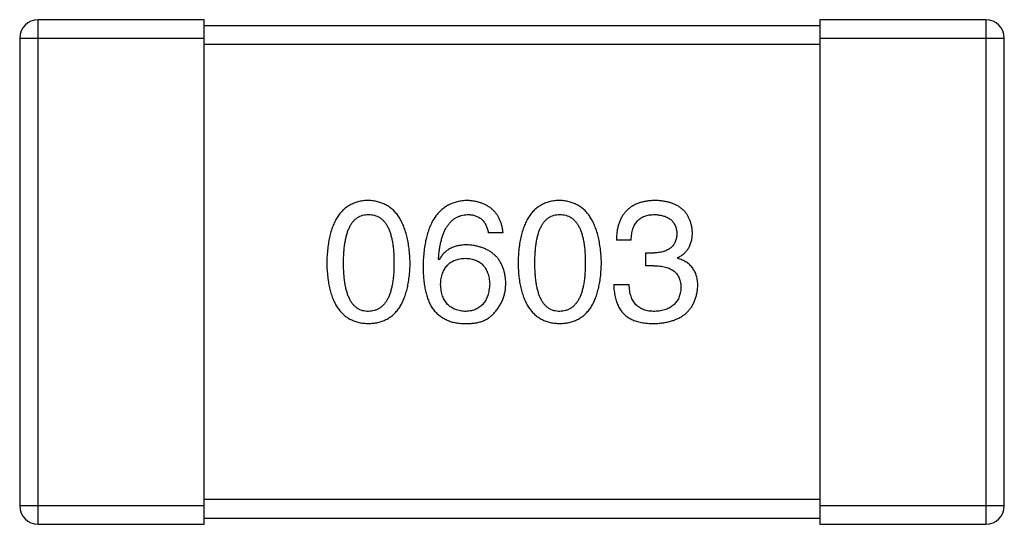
# Model space of a CAD drawing. Header units: millimetres. Extents: x 42 to 554, y 166 to 335.
# Tile 221 of 256: x 402.65 to 404.25, y 274.553 to 275.373. Entities that reach past the tile are written whole.
import ezdxf

# ---------------------------------------------------------------- set-up
doc = ezdxf.new("R2010")
doc.units = ezdxf.units.MM
doc.header["$LTSCALE"] = 30.734
doc.layers.get('0').update_dxf_attribs({"linetype": 'CONTINUOUS'})

msp = doc.modelspace()

# ---------------------------------------------------------------- linework, layer by layer
at = {"linetype": 'Continuous'}
for p, q in [((402.6805, 274.5527), (402.6805, 275.3727)), ((402.9505, 275.3727), (402.6805, 275.3727)), ((402.9505, 274.5527), (402.9505, 275.3727)), ((403.9505, 275.3627), (402.9505, 275.3627)), ((403.9505, 275.3727), (403.9505, 274.5527)), ((404.2205, 275.3727), (403.9505, 275.3727)), ((404.2205, 275.3727), (404.2205, 274.5527)), ((402.6505, 275.3427), (402.6505, 274.5827)), ((402.6505, 275.3427), (402.9505, 275.3427)), ((402.9505, 275.3327), (403.9505, 275.3327)), ((403.9505, 275.3427), (404.2505, 275.3427)), ((404.2505, 274.5827), (404.2505, 275.3427)), ((403.436, 275.0265), (403.412, 275.0265)), ((403.6442, 275.0144), (403.6201, 275.0144)), ((403.6682, 274.9729), (403.6682, 274.9937)), ((403.6682, 274.9937), (403.6813, 274.9937)), ((403.3322, 274.9827), (403.3311, 274.9838)), ((403.7196, 274.986), (403.7196, 274.9849)), ((403.6802, 274.9729), (403.6682, 274.9729)), ((403.6157, 274.9423), (403.6409, 274.9423)), ((403.9505, 274.5927), (402.9505, 274.5927)), ((402.9505, 274.5827), (402.6505, 274.5827)), ((404.2505, 274.5827), (403.9505, 274.5827)), ((402.9505, 274.5627), (403.9505, 274.5627)), ((402.6805, 274.5527), (402.9505, 274.5527)), ((403.9505, 274.5527), (404.2205, 274.5527))]:
    msp.add_line(p, q, dxfattribs=at)
for centre, start, end in [((402.6805, 275.3427), 90, 180), ((404.2205, 275.3427), 0, 90), ((402.6805, 274.5827), 180, 270), ((404.2205, 274.5827), 270, 0)]:
    msp.add_arc(centre, 0.03, start, end, dxfattribs=at)
for points, knots in [([(403.2172, 275.0789), (403.2146, 275.0788), (403.2094, 275.0786), (403.2019, 275.0773), (403.1949, 275.0751), (403.1883, 275.0723), (403.1823, 275.0686), (403.1768, 275.0642), (403.1718, 275.059), (403.1673, 275.0529), (403.1633, 275.0461), (403.1598, 275.0386), (403.1568, 275.0303), (403.1544, 275.0211), (403.1523, 275.0113), (403.1509, 275.0006), (403.1498, 274.9892), (403.1496, 274.9813), (403.1494, 274.9773)], [0, 0, 0, 0, 0.057911, 0.113262, 0.165956, 0.217443, 0.268511, 0.319665, 0.372, 0.426129, 0.483365, 0.543779, 0.607756, 0.676562, 0.749704, 0.827713, 0.911177, 1, 1, 1, 1]), ([(403.285, 274.9773), (403.2848, 274.9813), (403.2844, 274.9891), (403.2833, 275.0004), (403.2817, 275.011), (403.2796, 275.0207), (403.2771, 275.0298), (403.2741, 275.0381), (403.2706, 275.0456), (403.2666, 275.0524), (403.2621, 275.0584), (403.2571, 275.0637), (403.2516, 275.0682), (403.2457, 275.0719), (403.2392, 275.0748), (403.2323, 275.077), (403.2249, 275.0784), (403.2198, 275.0788), (403.2172, 275.0789)], [0, 0, 0, 0, 0.088475, 0.171606, 0.249595, 0.322626, 0.391327, 0.455765, 0.516374, 0.573675, 0.628522, 0.681161, 0.732559, 0.783563, 0.83504, 0.887639, 0.942585, 1, 1, 1, 1]), ([(403.3781, 275.0789), (403.3753, 275.0787), (403.3697, 275.0784), (403.3617, 275.0769), (403.3543, 275.0747), (403.3473, 275.0716), (403.3409, 275.0678), (403.335, 275.063), (403.3297, 275.0576), (403.3249, 275.0513), (403.3207, 275.0442), (403.317, 275.0364), (403.3138, 275.0277), (403.3112, 275.0183), (403.309, 275.0081), (403.3075, 274.997), (403.3063, 274.9852), (403.3061, 274.9771), (403.306, 274.9729)], [0, 0, 0, 0, 0.058957, 0.115262, 0.16907, 0.221312, 0.273147, 0.324961, 0.377649, 0.432026, 0.488925, 0.549039, 0.612912, 0.680653, 0.753056, 0.830314, 0.912483, 1, 1, 1, 1]), ([(403.436, 275.0265), (403.4358, 275.0284), (403.4353, 275.0323), (403.434, 275.038), (403.4325, 275.0433), (403.4305, 275.0482), (403.4281, 275.0527), (403.4254, 275.0569), (403.4223, 275.0608), (403.4189, 275.0643), (403.415, 275.0673), (403.4109, 275.0701), (403.4063, 275.0725), (403.4013, 275.0745), (403.3961, 275.0762), (403.3904, 275.0775), (403.3844, 275.0784), (403.3802, 275.0787), (403.3781, 275.0789)], [0, 0, 0, 0, 0.06947, 0.136096, 0.199592, 0.260665, 0.319672, 0.377156, 0.433415, 0.489984, 0.546535, 0.604276, 0.663499, 0.725182, 0.788953, 0.855683, 0.926216, 1, 1, 1, 1]), ([(403.5281, 275.0789), (403.5254, 275.0788), (403.5202, 275.0786), (403.5127, 275.0773), (403.5057, 275.0751), (403.4992, 275.0723), (403.4932, 275.0686), (403.4877, 275.0642), (403.4826, 275.059), (403.4782, 275.0529), (403.4742, 275.0461), (403.4707, 275.0386), (403.4677, 275.0303), (403.4652, 275.0211), (403.4632, 275.0113), (403.4617, 275.0006), (403.4607, 274.9892), (403.4604, 274.9813), (403.4603, 274.9773)], [0, 0, 0, 0, 0.057911, 0.113262, 0.165956, 0.217443, 0.268511, 0.319665, 0.372, 0.426129, 0.483365, 0.543779, 0.607756, 0.676562, 0.749704, 0.827713, 0.911177, 1, 1, 1, 1]), ([(403.5958, 274.9773), (403.5957, 274.9813), (403.5953, 274.9891), (403.5942, 275.0004), (403.5926, 275.011), (403.5905, 275.0207), (403.588, 275.0298), (403.585, 275.0381), (403.5814, 275.0456), (403.5774, 275.0524), (403.5729, 275.0584), (403.568, 275.0637), (403.5625, 275.0682), (403.5565, 275.0719), (403.5501, 275.0748), (403.5432, 275.077), (403.5358, 275.0784), (403.5307, 275.0788), (403.5281, 275.0789)], [0, 0, 0, 0, 0.088475, 0.171606, 0.249595, 0.322626, 0.391327, 0.455765, 0.516374, 0.573675, 0.628522, 0.681161, 0.732559, 0.783563, 0.83504, 0.887639, 0.942585, 1, 1, 1, 1]), ([(403.6835, 275.0789), (403.681, 275.0788), (403.6761, 275.0787), (403.669, 275.0778), (403.6624, 275.0765), (403.6562, 275.0746), (403.6506, 275.0723), (403.6454, 275.0695), (403.6406, 275.0661), (403.6364, 275.0623), (403.6327, 275.058), (403.6294, 275.0532), (403.6267, 275.0479), (403.6243, 275.0422), (403.6225, 275.0359), (403.6212, 275.0292), (403.6204, 275.022), (403.6202, 275.017), (403.6201, 275.0144)], [0, 0, 0, 0, 0.073232, 0.142595, 0.207997, 0.270074, 0.329156, 0.386529, 0.441846, 0.496976, 0.551877, 0.607941, 0.665637, 0.725446, 0.788542, 0.855101, 0.925196, 1, 1, 1, 1]), ([(403.7436, 275.0276), (403.7434, 275.0295), (403.7431, 275.0334), (403.7421, 275.039), (403.7406, 275.0443), (403.7387, 275.0492), (403.7364, 275.0537), (403.7337, 275.0579), (403.7306, 275.0617), (403.727, 275.0651), (403.723, 275.0681), (403.7186, 275.0708), (403.7138, 275.0731), (403.7085, 275.075), (403.7028, 275.0766), (403.6968, 275.0777), (403.6903, 275.0786), (403.6858, 275.0788), (403.6835, 275.0789)], [0, 0, 0, 0, 0.067521, 0.132139, 0.193339, 0.252064, 0.309083, 0.364848, 0.420021, 0.475612, 0.532002, 0.589602, 0.649896, 0.712634, 0.778603, 0.848416, 0.922155, 1, 1, 1, 1]), ([(403.1768, 274.9773), (403.1768, 274.9804), (403.1768, 274.9866), (403.1773, 274.9955), (403.1781, 275.0039), (403.1792, 275.0116), (403.1807, 275.0186), (403.1823, 275.0251), (403.1844, 275.031), (403.1867, 275.0362), (403.1894, 275.0409), (403.1924, 275.0449), (403.1958, 275.0483), (403.1994, 275.0511), (403.2034, 275.0533), (403.2077, 275.0549), (403.2124, 275.0558), (403.2156, 275.0559), (403.2172, 275.056)], [0, 0, 0, 0, 0.096452, 0.187278, 0.271765, 0.350519, 0.423437, 0.491321, 0.554011, 0.612224, 0.666281, 0.717003, 0.764884, 0.811423, 0.856783, 0.902993, 0.950236, 1, 1, 1, 1]), ([(403.2172, 275.056), (403.2189, 275.0559), (403.2221, 275.0558), (403.2269, 275.0549), (403.2313, 275.0533), (403.2355, 275.0512), (403.2392, 275.0483), (403.2427, 275.0449), (403.2457, 275.0409), (403.2485, 275.0362), (403.2509, 275.031), (403.253, 275.0251), (403.2548, 275.0186), (403.2562, 275.0115), (403.2574, 275.0039), (403.2582, 274.9955), (403.2586, 274.9866), (403.2587, 274.9804), (403.2587, 274.9773)], [0, 0, 0, 0, 0.050604, 0.098688, 0.145699, 0.191791, 0.238625, 0.286717, 0.337546, 0.391814, 0.449755, 0.512106, 0.579685, 0.652048, 0.730262, 0.814146, 0.904281, 1, 1, 1, 1]), ([(403.3311, 274.9838), (403.3313, 274.9867), (403.3317, 274.9922), (403.3327, 275.0001), (403.334, 275.0075), (403.3356, 275.0145), (403.3375, 275.0208), (403.3396, 275.0267), (403.3421, 275.032), (403.3449, 275.0368), (403.348, 275.0411), (403.3514, 275.0448), (403.3551, 275.0481), (403.3591, 275.0507), (403.3634, 275.0529), (403.3681, 275.0544), (403.373, 275.0556), (403.3764, 275.0558), (403.3781, 275.056)], [0, 0, 0, 0, 0.089218, 0.173709, 0.252753, 0.326963, 0.397099, 0.462534, 0.524018, 0.582178, 0.637235, 0.689955, 0.741228, 0.791618, 0.841661, 0.892925, 0.945259, 1, 1, 1, 1]), ([(403.3781, 275.056), (403.3804, 275.0559), (403.3847, 275.0558), (403.3908, 275.0543), (403.3962, 275.052), (403.4009, 275.0487), (403.4049, 275.0445), (403.408, 275.0393), (403.4105, 275.0332), (403.4115, 275.0288), (403.412, 275.0265)], [0, 0, 0, 0, 0.136586, 0.261496, 0.378089, 0.490612, 0.605522, 0.725767, 0.8561, 1, 1, 1, 1]), ([(403.4876, 274.9773), (403.4877, 274.9804), (403.4877, 274.9866), (403.4882, 274.9955), (403.489, 275.0039), (403.49, 275.0116), (403.4915, 275.0186), (403.4932, 275.0251), (403.4952, 275.031), (403.4976, 275.0362), (403.5003, 275.0409), (403.5033, 275.0449), (403.5066, 275.0483), (403.5103, 275.0511), (403.5143, 275.0533), (403.5186, 275.0549), (403.5232, 275.0558), (403.5264, 275.0559), (403.5281, 275.056)], [0, 0, 0, 0, 0.096452, 0.187278, 0.271765, 0.350519, 0.423437, 0.491321, 0.554011, 0.612224, 0.666281, 0.717003, 0.764884, 0.811423, 0.856783, 0.902993, 0.950236, 1, 1, 1, 1]), ([(403.5281, 275.056), (403.5297, 275.0559), (403.533, 275.0558), (403.5378, 275.0549), (403.5422, 275.0533), (403.5463, 275.0512), (403.5501, 275.0483), (403.5535, 275.0449), (403.5566, 275.0409), (403.5594, 275.0362), (403.5618, 275.031), (403.5639, 275.0251), (403.5657, 275.0186), (403.5671, 275.0115), (403.5682, 275.0039), (403.569, 274.9955), (403.5695, 274.9866), (403.5696, 274.9804), (403.5696, 274.9773)], [0, 0, 0, 0, 0.050604, 0.098688, 0.145699, 0.191791, 0.238625, 0.286717, 0.337546, 0.391814, 0.449755, 0.512106, 0.579685, 0.652048, 0.730262, 0.814146, 0.904281, 1, 1, 1, 1]), ([(403.6442, 275.0144), (403.6442, 275.0161), (403.6444, 275.0194), (403.645, 275.0241), (403.6457, 275.0285), (403.6469, 275.0326), (403.6483, 275.0363), (403.65, 275.0397), (403.6519, 275.0428), (403.6542, 275.0456), (403.6567, 275.0481), (403.6596, 275.0502), (403.6627, 275.052), (403.6661, 275.0534), (403.6698, 275.0546), (403.6737, 275.0554), (403.678, 275.0559), (403.6809, 275.0559), (403.6824, 275.056)], [0, 0, 0, 0, 0.078134, 0.15164, 0.221358, 0.286689, 0.348614, 0.407697, 0.464247, 0.520153, 0.574432, 0.629291, 0.684538, 0.742032, 0.801329, 0.863637, 0.930123, 1, 1, 1, 1]), ([(403.6824, 275.056), (403.6838, 275.0559), (403.6865, 275.0558), (403.6903, 275.0553), (403.6939, 275.0546), (403.6973, 275.0537), (403.7005, 275.0526), (403.7034, 275.0512), (403.706, 275.0496), (403.7084, 275.0478), (403.7106, 275.0458), (403.7124, 275.0435), (403.7141, 275.0411), (403.7155, 275.0383), (403.7166, 275.0354), (403.7175, 275.0323), (403.7181, 275.0289), (403.7184, 275.0266), (403.7185, 275.0254)], [0, 0, 0, 0, 0.078051, 0.151197, 0.220412, 0.286742, 0.34933, 0.409464, 0.467368, 0.52298, 0.578639, 0.633998, 0.690142, 0.746855, 0.805868, 0.867776, 0.932345, 1, 1, 1, 1]), ([(403.7185, 275.0254), (403.7184, 275.0241), (403.7183, 275.0217), (403.7177, 275.0182), (403.7169, 275.015), (403.7158, 275.0119), (403.7145, 275.0091), (403.7128, 275.0066), (403.7109, 275.0042), (403.7087, 275.0021), (403.7062, 275.0002), (403.7034, 274.9986), (403.7004, 274.9972), (403.6971, 274.996), (403.6936, 274.9951), (403.6897, 274.9943), (403.6856, 274.9939), (403.6828, 274.9937), (403.6813, 274.9937)], [0, 0, 0, 0, 0.067741, 0.131599, 0.192143, 0.249977, 0.306453, 0.361639, 0.416449, 0.471489, 0.527582, 0.584873, 0.644974, 0.70814, 0.77492, 0.845909, 0.920585, 1, 1, 1, 1]), ([(403.7196, 274.986), (403.7215, 274.987), (403.7252, 274.9888), (403.7302, 274.9925), (403.7343, 274.9969), (403.7378, 275.0018), (403.7404, 275.0074), (403.7423, 275.0136), (403.7434, 275.0204), (403.7436, 275.0251), (403.7436, 275.0276)], [0, 0, 0, 0, 0.125227, 0.244792, 0.361427, 0.478215, 0.59667, 0.722058, 0.856314, 1, 1, 1, 1]), ([(403.3781, 275.0068), (403.3755, 275.0067), (403.3704, 275.0066), (403.363, 275.0055), (403.3563, 275.0036), (403.3502, 275.001), (403.3447, 274.9975), (403.3398, 274.9934), (403.3356, 274.9884), (403.3333, 274.9847), (403.3322, 274.9827)], [0, 0, 0, 0, 0.144617, 0.279572, 0.40596, 0.526097, 0.64389, 0.760003, 0.877724, 1, 1, 1, 1]), ([(403.4404, 274.9445), (403.4403, 274.9468), (403.44, 274.9514), (403.439, 274.958), (403.4376, 274.9643), (403.4358, 274.9701), (403.4335, 274.9755), (403.4307, 274.9804), (403.4275, 274.985), (403.4238, 274.9891), (403.4196, 274.9928), (403.4151, 274.9961), (403.41, 274.9989), (403.4045, 275.0014), (403.3985, 275.0034), (403.3921, 275.0049), (403.3853, 275.0061), (403.3805, 275.0066), (403.3781, 275.0068)], [0, 0, 0, 0, 0.071527, 0.139094, 0.20346, 0.264939, 0.323904, 0.381383, 0.437591, 0.493343, 0.549401, 0.606085, 0.664838, 0.725424, 0.788712, 0.855452, 0.925772, 1, 1, 1, 1]), ([(403.1494, 274.9773), (403.1496, 274.9733), (403.1498, 274.9657), (403.1509, 274.9547), (403.1523, 274.9444), (403.1544, 274.9348), (403.1568, 274.926), (403.1598, 274.918), (403.1633, 274.9106), (403.1673, 274.9041), (403.1718, 274.8982), (403.1768, 274.8932), (403.1823, 274.8889), (403.1883, 274.8853), (403.1949, 274.8826), (403.2019, 274.8805), (403.2094, 274.8793), (403.2146, 274.879), (403.2172, 274.8789)], [0, 0, 0, 0, 0.087693, 0.170223, 0.247496, 0.319826, 0.387768, 0.451403, 0.511459, 0.568358, 0.622671, 0.675251, 0.726739, 0.778422, 0.830759, 0.884394, 0.940865, 1, 1, 1, 1]), ([(403.2172, 274.8986), (403.2156, 274.8987), (403.2124, 274.8988), (403.2077, 274.8997), (403.2034, 274.9012), (403.1994, 274.9035), (403.1958, 274.9062), (403.1924, 274.9096), (403.1894, 274.9137), (403.1867, 274.9183), (403.1844, 274.9236), (403.1823, 274.9294), (403.1806, 274.936), (403.1792, 274.943), (403.1781, 274.9507), (403.1773, 274.959), (403.1768, 274.9679), (403.1768, 274.9741), (403.1768, 274.9773)], [0, 0, 0, 0, 0.049766, 0.097012, 0.143225, 0.188786, 0.235079, 0.282962, 0.333687, 0.387747, 0.445963, 0.508657, 0.576545, 0.649868, 0.72822, 0.812712, 0.903543, 1, 1, 1, 1]), ([(403.2172, 274.8789), (403.2199, 274.879), (403.225, 274.8793), (403.2325, 274.8805), (403.2395, 274.8826), (403.2461, 274.8853), (403.2521, 274.8889), (403.2576, 274.8932), (403.2626, 274.8982), (403.2671, 274.9041), (403.2711, 274.9106), (403.2746, 274.918), (403.2776, 274.926), (403.28, 274.9348), (403.2821, 274.9444), (403.2835, 274.9547), (403.2846, 274.9657), (403.2848, 274.9733), (403.285, 274.9773)], [0, 0, 0, 0, 0.059134, 0.115603, 0.169236, 0.221572, 0.273254, 0.32474, 0.377319, 0.431815, 0.488555, 0.548609, 0.612242, 0.680182, 0.75251, 0.829782, 0.91231, 1, 1, 1, 1]), ([(403.2587, 274.9773), (403.2587, 274.9741), (403.2586, 274.9681), (403.2582, 274.9593), (403.2574, 274.9511), (403.2562, 274.9434), (403.2548, 274.9364), (403.253, 274.93), (403.2509, 274.9241), (403.2485, 274.9189), (403.2457, 274.9142), (403.2426, 274.9102), (403.2392, 274.9067), (403.2354, 274.9038), (403.2313, 274.9016), (403.2269, 274.8999), (403.2222, 274.8989), (403.2189, 274.8987), (403.2172, 274.8986)], [0, 0, 0, 0, 0.094834, 0.184067, 0.267029, 0.344713, 0.417334, 0.484367, 0.546941, 0.604717, 0.65953, 0.710539, 0.759381, 0.806382, 0.853027, 0.900623, 0.949121, 1, 1, 1, 1]), ([(403.3344, 274.9423), (403.3345, 274.944), (403.3347, 274.9472), (403.3354, 274.952), (403.3364, 274.9564), (403.3377, 274.9605), (403.3392, 274.9643), (403.341, 274.9678), (403.3431, 274.9709), (403.3456, 274.9738), (403.3482, 274.9763), (403.3512, 274.9785), (403.3544, 274.9804), (403.358, 274.9819), (403.3618, 274.9832), (403.3659, 274.9841), (403.3703, 274.9847), (403.3733, 274.9849), (403.3748, 274.9849)], [0, 0, 0, 0, 0.076072, 0.148369, 0.216753, 0.281358, 0.342792, 0.401604, 0.458929, 0.514444, 0.569818, 0.625343, 0.681554, 0.739608, 0.800134, 0.863477, 0.929547, 1, 1, 1, 1]), ([(403.3748, 274.9849), (403.3763, 274.9849), (403.3793, 274.9847), (403.3835, 274.9841), (403.3875, 274.9832), (403.3912, 274.982), (403.3946, 274.9805), (403.3978, 274.9786), (403.4007, 274.9765), (403.4033, 274.974), (403.4056, 274.9713), (403.4077, 274.9682), (403.4095, 274.9648), (403.411, 274.9611), (403.4122, 274.9571), (403.4132, 274.9528), (403.4138, 274.9482), (403.4141, 274.945), (403.4142, 274.9434)], [0, 0, 0, 0, 0.069884, 0.136529, 0.199638, 0.259844, 0.317774, 0.374356, 0.430026, 0.485148, 0.5409, 0.597889, 0.657472, 0.718614, 0.783613, 0.85129, 0.923712, 1, 1, 1, 1]), ([(403.4603, 274.9773), (403.4604, 274.9733), (403.4607, 274.9657), (403.4617, 274.9547), (403.4632, 274.9444), (403.4652, 274.9348), (403.4677, 274.926), (403.4707, 274.918), (403.4742, 274.9106), (403.4782, 274.9041), (403.4826, 274.8982), (403.4877, 274.8932), (403.4932, 274.8889), (403.4992, 274.8853), (403.5057, 274.8826), (403.5127, 274.8805), (403.5202, 274.8793), (403.5254, 274.879), (403.5281, 274.8789)], [0, 0, 0, 0, 0.087693, 0.170223, 0.247496, 0.319826, 0.387768, 0.451403, 0.511459, 0.568358, 0.622671, 0.675251, 0.726739, 0.778422, 0.830759, 0.884394, 0.940865, 1, 1, 1, 1]), ([(403.5281, 274.8986), (403.5264, 274.8987), (403.5232, 274.8988), (403.5186, 274.8997), (403.5143, 274.9012), (403.5103, 274.9035), (403.5066, 274.9062), (403.5033, 274.9096), (403.5003, 274.9137), (403.4976, 274.9183), (403.4952, 274.9236), (403.4932, 274.9294), (403.4915, 274.936), (403.49, 274.943), (403.489, 274.9507), (403.4882, 274.959), (403.4877, 274.9679), (403.4877, 274.9741), (403.4876, 274.9773)], [0, 0, 0, 0, 0.049766, 0.097012, 0.143225, 0.188786, 0.235079, 0.282962, 0.333687, 0.387747, 0.445963, 0.508657, 0.576545, 0.649868, 0.72822, 0.812712, 0.903543, 1, 1, 1, 1]), ([(403.5281, 274.8789), (403.5307, 274.879), (403.5359, 274.8793), (403.5434, 274.8805), (403.5504, 274.8826), (403.5569, 274.8853), (403.563, 274.8889), (403.5685, 274.8932), (403.5735, 274.8982), (403.578, 274.9041), (403.582, 274.9106), (403.5854, 274.918), (403.5884, 274.926), (403.5909, 274.9348), (403.5929, 274.9444), (403.5944, 274.9547), (403.5954, 274.9657), (403.5957, 274.9733), (403.5958, 274.9773)], [0, 0, 0, 0, 0.059134, 0.115603, 0.169236, 0.221572, 0.273254, 0.32474, 0.377319, 0.431815, 0.488555, 0.548609, 0.612242, 0.680182, 0.75251, 0.829782, 0.91231, 1, 1, 1, 1]), ([(403.5696, 274.9773), (403.5696, 274.9741), (403.5695, 274.9681), (403.569, 274.9593), (403.5682, 274.9511), (403.5671, 274.9434), (403.5657, 274.9364), (403.5639, 274.93), (403.5618, 274.9241), (403.5594, 274.9189), (403.5566, 274.9142), (403.5535, 274.9102), (403.5501, 274.9067), (403.5463, 274.9038), (403.5422, 274.9016), (403.5378, 274.8999), (403.533, 274.8989), (403.5297, 274.8987), (403.5281, 274.8986)], [0, 0, 0, 0, 0.094834, 0.184067, 0.267029, 0.344713, 0.417334, 0.484367, 0.546941, 0.604717, 0.65953, 0.710539, 0.759381, 0.806382, 0.853027, 0.900623, 0.949121, 1, 1, 1, 1]), ([(403.7524, 274.9401), (403.7523, 274.9416), (403.7523, 274.9443), (403.7519, 274.9484), (403.7513, 274.9523), (403.7503, 274.956), (403.7492, 274.9595), (403.7478, 274.9628), (403.7461, 274.9659), (403.7442, 274.9689), (403.742, 274.9716), (403.7396, 274.9741), (403.7369, 274.9764), (403.7339, 274.9785), (403.7307, 274.9804), (403.7272, 274.9822), (403.7235, 274.9837), (403.7209, 274.9845), (403.7196, 274.9849)], [0, 0, 0, 0, 0.071215, 0.138707, 0.20396, 0.266995, 0.327734, 0.387609, 0.445602, 0.503345, 0.561136, 0.618597, 0.677672, 0.738255, 0.799989, 0.863961, 0.930555, 1, 1, 1, 1]), ([(403.306, 274.9729), (403.306, 274.9694), (403.3061, 274.9625), (403.3068, 274.9525), (403.3078, 274.943), (403.3094, 274.9343), (403.3114, 274.9261), (403.3138, 274.9185), (403.3167, 274.9115), (403.319, 274.9072), (403.3202, 274.9051)], [0, 0, 0, 0, 0.151498, 0.29521, 0.430242, 0.557137, 0.677306, 0.790845, 0.898111, 1, 1, 1, 1]), ([(403.6802, 274.9729), (403.682, 274.9729), (403.6855, 274.9729), (403.6906, 274.9724), (403.6954, 274.9717), (403.6997, 274.9707), (403.7038, 274.9695), (403.7075, 274.9679), (403.7109, 274.9661), (403.7138, 274.964), (403.7165, 274.9616), (403.7188, 274.9589), (403.7207, 274.9559), (403.7223, 274.9526), (403.7235, 274.9491), (403.7244, 274.9452), (403.725, 274.9411), (403.725, 274.9383), (403.725, 274.9368)], [0, 0, 0, 0, 0.082495, 0.159728, 0.232496, 0.300725, 0.365163, 0.425859, 0.483728, 0.538892, 0.592921, 0.646195, 0.699968, 0.754746, 0.811387, 0.870806, 0.933482, 1, 1, 1, 1]), ([(403.4207, 274.8953), (403.4223, 274.897), (403.4254, 274.9005), (403.4294, 274.9061), (403.4328, 274.9119), (403.4356, 274.9179), (403.4377, 274.9242), (403.4393, 274.9308), (403.4402, 274.9376), (403.4403, 274.9422), (403.4404, 274.9445)], [0, 0, 0, 0, 0.129393, 0.255335, 0.378531, 0.500878, 0.622934, 0.746191, 0.87096, 1, 1, 1, 1]), ([(403.3759, 274.8986), (403.3743, 274.8987), (403.3712, 274.8988), (403.3667, 274.8995), (403.3625, 274.9004), (403.3586, 274.9017), (403.3549, 274.9032), (403.3516, 274.9052), (403.3485, 274.9074), (403.3458, 274.9101), (403.3433, 274.9129), (403.3412, 274.9162), (403.3393, 274.9197), (403.3377, 274.9236), (403.3365, 274.9279), (403.3355, 274.9324), (403.3347, 274.9372), (403.3345, 274.9406), (403.3344, 274.9423)], [0, 0, 0, 0, 0.070403, 0.137196, 0.200053, 0.260887, 0.31876, 0.37535, 0.430743, 0.485927, 0.541678, 0.598832, 0.657726, 0.719441, 0.783504, 0.851852, 0.923533, 1, 1, 1, 1]), ([(403.4142, 274.9434), (403.4141, 274.9417), (403.4138, 274.9383), (403.4131, 274.9334), (403.4122, 274.9289), (403.411, 274.9247), (403.4096, 274.9207), (403.4078, 274.9171), (403.4059, 274.9138), (403.4036, 274.9109), (403.401, 274.9082), (403.3982, 274.9058), (403.3952, 274.9038), (403.3918, 274.9021), (403.3882, 274.9007), (403.3844, 274.8997), (403.3802, 274.899), (403.3774, 274.8987), (403.3759, 274.8986)], [0, 0, 0, 0, 0.078863, 0.153308, 0.223539, 0.289857, 0.35341, 0.413572, 0.471721, 0.528235, 0.584279, 0.638781, 0.69466, 0.751251, 0.809198, 0.869697, 0.933318, 1, 1, 1, 1]), ([(403.6157, 274.9423), (403.6158, 274.9405), (403.6159, 274.937), (403.6164, 274.9319), (403.6171, 274.9271), (403.6179, 274.9224), (403.6191, 274.918), (403.6203, 274.9138), (403.6219, 274.9099), (403.6236, 274.9063), (403.6256, 274.9028), (403.6277, 274.8996), (403.6301, 274.8966), (403.6327, 274.8939), (403.6355, 274.8914), (403.6386, 274.8892), (403.6418, 274.8871), (403.6441, 274.886), (403.6453, 274.8855)], [0, 0, 0, 0, 0.078937, 0.154495, 0.226898, 0.296844, 0.363348, 0.427781, 0.48946, 0.549586, 0.607902, 0.664733, 0.720805, 0.776157, 0.831175, 0.886736, 0.943094, 1, 1, 1, 1]), ([(403.6824, 274.8986), (403.6808, 274.8986), (403.6776, 274.8987), (403.673, 274.8992), (403.6687, 274.9), (403.6647, 274.9013), (403.661, 274.9028), (403.6576, 274.9047), (403.6545, 274.9069), (403.6517, 274.9095), (403.6493, 274.9124), (403.6471, 274.9157), (403.6453, 274.9193), (403.6438, 274.9232), (403.6426, 274.9275), (403.6417, 274.9321), (403.6411, 274.9371), (403.6409, 274.9405), (403.6409, 274.9423)], [0, 0, 0, 0, 0.071272, 0.13882, 0.201858, 0.262757, 0.320043, 0.376709, 0.431462, 0.486034, 0.541209, 0.597703, 0.65589, 0.717768, 0.782056, 0.850407, 0.92277, 1, 1, 1, 1]), ([(403.6813, 274.8789), (403.6841, 274.879), (403.6894, 274.8793), (403.6971, 274.8802), (403.7044, 274.8816), (403.7111, 274.8835), (403.7173, 274.8857), (403.723, 274.8884), (403.7283, 274.8916), (403.733, 274.8952), (403.7372, 274.8993), (403.7409, 274.9038), (403.7441, 274.9088), (403.7468, 274.9142), (403.749, 274.92), (403.7506, 274.9263), (403.7518, 274.9331), (403.7522, 274.9377), (403.7524, 274.9401)], [0, 0, 0, 0, 0.078078, 0.151942, 0.221594, 0.28726, 0.350176, 0.409768, 0.467648, 0.523784, 0.578904, 0.634014, 0.689819, 0.746826, 0.805875, 0.867063, 0.931764, 1, 1, 1, 1]), ([(403.725, 274.9368), (403.7249, 274.9354), (403.7247, 274.9325), (403.724, 274.9284), (403.723, 274.9245), (403.7216, 274.9209), (403.72, 274.9176), (403.7181, 274.9145), (403.7158, 274.9117), (403.7133, 274.9092), (403.7105, 274.9069), (403.7073, 274.9049), (403.7039, 274.9032), (403.7002, 274.9017), (403.6962, 274.9005), (403.6918, 274.8996), (403.6872, 274.8989), (403.684, 274.8987), (403.6824, 274.8986)], [0, 0, 0, 0, 0.068514, 0.133941, 0.195994, 0.255362, 0.312994, 0.369441, 0.424687, 0.480522, 0.537148, 0.594801, 0.654411, 0.716817, 0.781981, 0.850498, 0.923306, 1, 1, 1, 1]), ([(403.3202, 274.9051), (403.3217, 274.9031), (403.3246, 274.8992), (403.3298, 274.894), (403.3355, 274.8896), (403.3417, 274.8859), (403.3484, 274.8829), (403.3557, 274.8808), (403.3634, 274.8794), (403.3688, 274.8791), (403.3715, 274.8789)], [0, 0, 0, 0, 0.125033, 0.246266, 0.36603, 0.485265, 0.606781, 0.732144, 0.862551, 1, 1, 1, 1]), ([(403.3715, 274.8789), (403.3744, 274.8789), (403.3798, 274.8788), (403.3876, 274.8794), (403.3947, 274.8805), (403.4012, 274.8823), (403.4071, 274.8846), (403.4123, 274.8876), (403.417, 274.8911), (403.4195, 274.8939), (403.4207, 274.8953)], [0, 0, 0, 0, 0.156782, 0.301945, 0.436395, 0.561474, 0.678489, 0.78853, 0.894967, 1, 1, 1, 1]), ([(403.6453, 274.8855), (403.6464, 274.8849), (403.6487, 274.8839), (403.6525, 274.8825), (403.6565, 274.8814), (403.6609, 274.8805), (403.6656, 274.8798), (403.6706, 274.8793), (403.6758, 274.879), (403.6795, 274.8789), (403.6813, 274.8789)], [0, 0, 0, 0, 0.101955, 0.208983, 0.322698, 0.44339, 0.570851, 0.70629, 0.84885, 1, 1, 1, 1])]:
    msp.add_open_spline(points, degree=3, knots=knots, dxfattribs=at)

doc.saveas('drawing.dxf')
